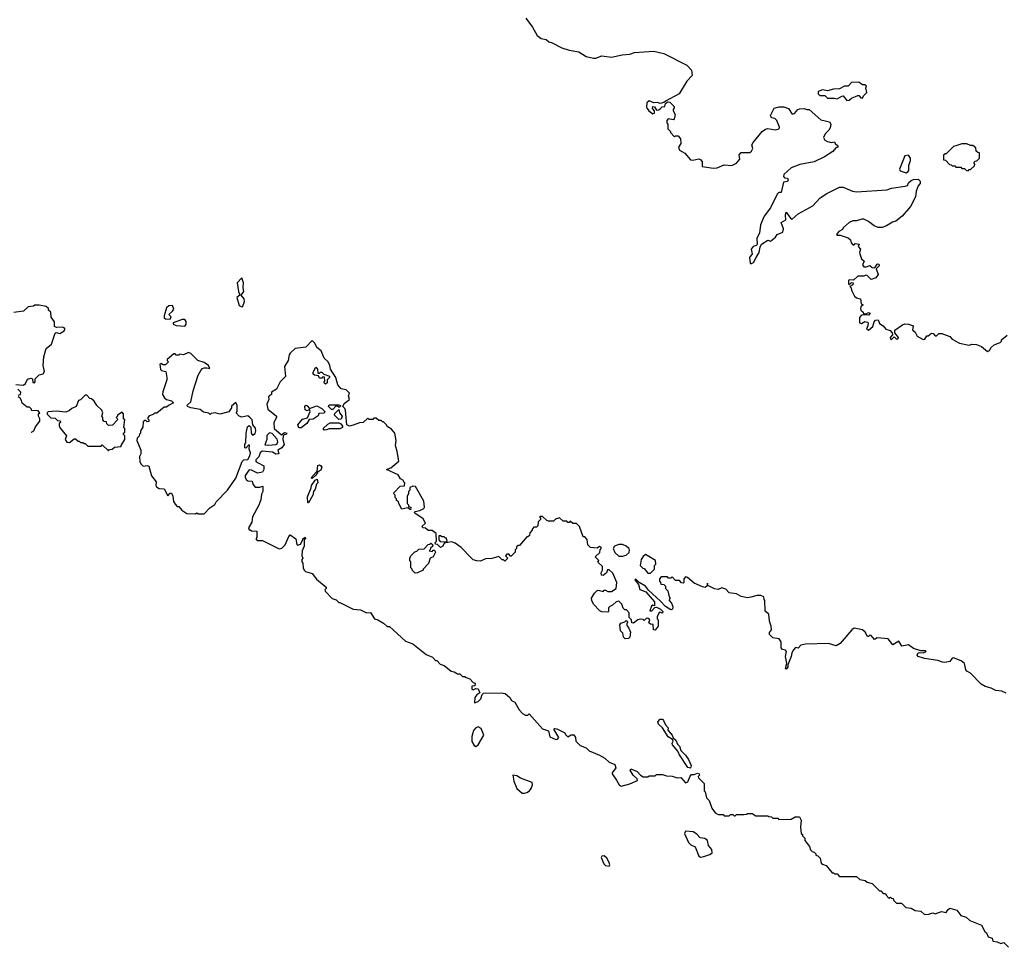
# Model space of a CAD drawing. Extents: x 1985742 to 2252716, y 78271 to 266492.
# Tile 12 of 250: x 2041724 to 2049844, y 131635 to 139287. Entities that reach past the tile are written whole.
import ezdxf

# ---------------------------------------------------------------- set-up
doc = ezdxf.new("R2010")
doc.units = 0

msp = doc.modelspace()

# ---------------------------------------------------------------- linework, layer by layer
at = {"layer": '0CON10XD'}
for points in [[(2045898.3, 139298.3), (2045953.3, 139225), (2045992.5, 139155), (2046025, 139131.2), (2046065, 139124), (2046086.7, 139105), (2046115.7, 139095.7), (2046194.2, 139054.2), (2046255, 139036.2), (2046335, 139022.5), (2046395, 138982.9), (2046455, 138970), (2046475, 138970), (2046525, 138987.5), (2046605, 138976.7), (2046693.1, 138996.9), (2046755, 139001.5), (2046795, 139016.5), (2046955, 139026.7), (2047035, 139007.5), (2047225, 138912.5), (2047265, 138870), (2047270, 138825), (2047225, 138780), (2047162.5, 138675), (2047050, 138615), (2047037.5, 138602.5), (2047005, 138596.7), (2046985, 138602.5), (2046955, 138600), (2046915, 138617.5), (2046895, 138600), (2046892.5, 138565), (2046897.5, 138555), (2046913.6, 138533.6), (2046945, 138510), (2046960, 138515), (2046960, 138535), (2046943, 138553), (2046945, 138570), (2046958.3, 138568.3), (2046975, 138540), (2046995, 138542.5), (2047010, 138555), (2047023, 138567), (2047045, 138570), (2047050, 138595), (2047065, 138610), (2047085, 138607.5), (2047121.7, 138571.7), (2047121.7, 138558.3), (2047112.5, 138545), (2047112.5, 138535), (2047130, 138505), (2047121.7, 138468.3), (2047115, 138460), (2047072.5, 138467.5), (2047060, 138455), (2047060, 138435), (2047070, 138425), (2047070, 138385), (2047090, 138365), (2047090, 138355), (2047125, 138320), (2047132.5, 138327.5), (2047155, 138327.5), (2047172.5, 138305), (2047177.5, 138265), (2047157.5, 138235), (2047165, 138210), (2047210, 138185), (2047255, 138130), (2047275, 138128.1), (2047325, 138138.1), (2047342, 138132), (2047351.2, 138115), (2047352.5, 138075), (2047445, 138061.4), (2047475, 138063.8), (2047535, 138088.6), (2047596.2, 138083.8), (2047635, 138103.3), (2047662.5, 138135), (2047658.3, 138171.7), (2047675, 138190), (2047745, 138192.5), (2047758.3, 138201.7), (2047770, 138225), (2047762.5, 138255), (2047772.5, 138275), (2047847, 138363), (2047875, 138382.5), (2047895, 138388), (2047955, 138378.8), (2047987.5, 138385), (2047989.3, 138399.3), (2047967.5, 138455), (2047950.7, 138470.7), (2047925, 138476.7), (2047916.2, 138495), (2047945, 138556.7), (2047987, 138567), (2048025, 138566.7), (2048063, 138553), (2048095, 138507.5), (2048115, 138512.5), (2048142.5, 138545), (2048155, 138551.2), (2048193.6, 138553.6), (2048215, 138546.7), (2048236.1, 138546.1), (2048331.7, 138461.7), (2048403, 138443), (2048412.5, 138425), (2048407.5, 138395), (2048397.5, 138375), (2048367.5, 138345), (2048352.5, 138315), (2048363.6, 138293.6), (2048385, 138282.5), (2048415, 138272.5), (2048445, 138280), (2048450, 138265), (2048470, 138245), (2048470, 138235), (2048455, 138230), (2048429.3, 138200.7), (2048362.5, 138155), (2048275, 138114), (2048157.3, 138092.7), (2048086.1, 138063.9), (2048025, 138010), (2048023.6, 137993.6), (2048031.7, 137981.7), (2048055, 137980), (2048062.5, 137965), (2048055, 137953.3), (2048023, 137947), (2048005, 137860), (2047985, 137860), (2047971.2, 137848.8), (2047915.7, 137735), (2047864, 137665), (2047834.2, 137595), (2047826, 137525), (2047802.9, 137485), (2047807, 137433), (2047797, 137423), (2047773.3, 137415), (2047756.2, 137395), (2047766, 137355), (2047744, 137325), (2047748.8, 137278.8), (2047755, 137272.5), (2047775, 137283.8), (2047798.8, 137325), (2047823.3, 137365), (2047830.7, 137409.3), (2047842.5, 137435), (2047895, 137467.5), (2047915, 137460), (2047956.4, 137493.6), (2047970, 137515), (2048017.5, 137535), (2048021.7, 137561.7), (2048003, 137613), (2048042.5, 137635), (2048040, 137675), (2048045, 137700), (2048079.5, 137649.5), (2048095, 137640), (2048143.9, 137686.1), (2048265, 137752.5), (2048322.5, 137815), (2048375, 137850), (2048485, 137906.2), (2048515, 137906.2), (2048592.7, 137872.7), (2048625, 137866.2), (2048875, 137883.3), (2048915, 137896.7), (2049027, 137913), (2049045, 137920), (2049055, 137940), (2049075, 137960), (2049095, 137967.5), (2049135, 137970), (2049150, 137955), (2049150, 137935), (2049133, 137917), (2049118.3, 137871.7), (2049112.5, 137825), (2049070, 137745), (2049003, 137667), (2048950, 137625), (2048923.3, 137616.7), (2048873.3, 137586.7)], [(2048545, 138620), (2048565, 138622.5), (2048585, 138640), (2048635, 138660), (2048645, 138660), (2048661.7, 138641.7), (2048675, 138640), (2048681.7, 138658.3), (2048710, 138685), (2048702.5, 138725), (2048708.3, 138738.3), (2048695, 138750), (2048675, 138750), (2048645, 138772.5), (2048585, 138767.5), (2048555, 138737.5), (2048525, 138737.5), (2048485, 138716.7), (2048435, 138713.3), (2048385, 138700), (2048345, 138707.5), (2048310, 138695), (2048310, 138675), (2048321.7, 138661.7), (2048365, 138660), (2048385, 138640), (2048445, 138640), (2048465, 138632.5), (2048503, 138657), (2048515, 138657.5), (2048545, 138620)], [(2049545, 138040), (2049555, 138050), (2049565, 138050), (2049598.3, 138081.7), (2049600, 138095), (2049591.7, 138108.3), (2049605, 138120), (2049618.3, 138121.7), (2049640, 138145), (2049638.3, 138188.3), (2049625, 138190), (2049611.7, 138201.7), (2049608.3, 138228.3), (2049585, 138250), (2049565, 138250), (2049535, 138262.5), (2049495, 138262.5), (2049443, 138247), (2049425, 138240), (2049365, 138180), (2049355, 138180), (2049341.7, 138168.3), (2049341.7, 138131.7), (2049358.3, 138128.3), (2049391.7, 138091.7), (2049405, 138090), (2049415, 138080), (2049435, 138080), (2049445, 138070), (2049485, 138070), (2049495, 138060), (2049515, 138060), (2049533, 138043), (2049545, 138040)], [(2049035, 138023.3), (2049049.3, 138030.7), (2049057, 138043), (2049057.5, 138085), (2049070, 138125), (2049070, 138145), (2049055, 138170), (2049022.5, 138165), (2048980, 138055), (2048985, 138040), (2049035, 138023.3)], [(2048873.3, 137586.7), (2048836.4, 137573.6), (2048803.6, 137573.6), (2048770, 137585), (2048725, 137622.5), (2048685, 137642.5), (2048668.3, 137641.7), (2048625, 137627.5), (2048595, 137627.5), (2048565, 137612.5), (2048515, 137570), (2048510, 137555), (2048480.7, 137539.3), (2048460, 137515), (2048468.3, 137508.3), (2048489.3, 137509.3), (2048555, 137486.7), (2048575, 137470), (2048580, 137445), (2048595, 137430), (2048605, 137430), (2048615, 137440), (2048647.5, 137435), (2048640, 137415), (2048658.8, 137395), (2048650, 137365), (2048652.5, 137355), (2048667.5, 137315), (2048687.5, 137295), (2048673.3, 137265), (2048685, 137247.5), (2048705, 137247.5), (2048735, 137260), (2048753.3, 137243.3), (2048775, 137240), (2048795, 137270), (2048805, 137272.5), (2048812.5, 137265), (2048812.5, 137255), (2048788.3, 137231.7), (2048804, 137185), (2048783.6, 137156.4), (2048745, 137142.5), (2048713.3, 137176.7), (2048701.7, 137178.3), (2048685, 137170), (2048635, 137170), (2048601.7, 137138.3), (2048565, 137140), (2048560, 137135), (2048560, 137105), (2048568.3, 137101.7), (2048585, 137120), (2048597, 137117), (2048595, 137100), (2048570, 137085), (2048580, 137075), (2048582.5, 137055), (2048607.5, 137005), (2048625, 136992.5), (2048657.5, 136985), (2048663, 136943), (2048680, 136935), (2048661.7, 136918.3), (2048657.5, 136905), (2048661.7, 136891.7), (2048680, 136875), (2048681.7, 136861.7), (2048705, 136860), (2048725, 136870), (2048737.5, 136865), (2048725, 136850), (2048675, 136852.5), (2048663.6, 136846.4), (2048650.7, 136829.3), (2048650, 136785), (2048665, 136780), (2048693.9, 136796.1), (2048715, 136792.5), (2048720, 136785), (2048718.3, 136761.7), (2048707.5, 136735), (2048725, 136726.7), (2048758.8, 136755), (2048770, 136795), (2048781.7, 136808.3), (2048805, 136810), (2048815, 136780), (2048845, 136762.5), (2048867.5, 136735), (2048902.3, 136722.3), (2048920, 136705), (2048921.7, 136688.3), (2048903.3, 136665), (2048905, 136652.5), (2048915, 136650), (2048935, 136670), (2048953, 136653), (2048970, 136655), (2048972.5, 136665), (2048940, 136705), (2048942.5, 136725), (2049005, 136770), (2049025, 136776.7), (2049055, 136776.2), (2049086.7, 136765), (2049092.5, 136755), (2049088.3, 136728.3), (2049108.8, 136708.8), (2049126.7, 136675), (2049175, 136647.5), (2049189.3, 136650.7), (2049205, 136680), (2049215, 136680), (2049245, 136700), (2049258.3, 136698.3), (2049275, 136680), (2049285, 136680), (2049303, 136697), (2049329.3, 136699.3), (2049395, 136672.5), (2049415, 136652.5), (2049475, 136617.5), (2049555, 136602.5), (2049575, 136610), (2049615, 136607.5), (2049655, 136590), (2049705, 136550), (2049721.7, 136558.3), (2049735, 136582.5), (2049760, 136605), (2049810, 136625), (2049820, 136635), (2049820, 136645), (2049866.4, 136683.6)], [(2043555, 136918.8), (2043565, 136923.3), (2043577.7, 136962.3), (2043573.8, 136985), (2043550, 137015), (2043573.3, 137045), (2043566.1, 137076.1), (2043569.2, 137115), (2043555, 137157.5), (2043516, 137115), (2043527.5, 137045), (2043540, 137015), (2043514, 136995), (2043535, 136930), (2043555, 136918.8)], [(2041692.5, 136277.5), (2041755, 136271.2), (2041771.2, 136285), (2041788.3, 136321.7), (2041815, 136330), (2041830, 136325), (2041832.5, 136295), (2041845, 136290), (2041851.7, 136298.3), (2041850, 136325), (2041885, 136357.5), (2041916.7, 136365), (2041928, 136385), (2041916.2, 136435), (2041923.3, 136505), (2041943.3, 136575), (2041985, 136610), (2042015, 136700), (2042025, 136707.5), (2042055, 136697.5), (2042089.3, 136720.7), (2042097.5, 136735), (2042090, 136745), (2042075, 136750), (2042027, 136747), (2042010, 136755), (2042010, 136795), (2041983, 136833), (2041980, 136875), (2041961.7, 136891.7), (2041960, 136905), (2041941.7, 136921.7), (2041885, 136932.5), (2041848.3, 136931.7), (2041837, 136923), (2041795, 136917.5), (2041755, 136882.5), (2041675, 136872.5)], [(2042965, 136817.5), (2042973.3, 136835), (2042953.3, 136855), (2042985, 136882.5), (2042995, 136900), (2042985, 136928.8), (2042954.2, 136925.8), (2042935, 136911.2), (2042914.3, 136845), (2042915, 136827.5), (2042925, 136818), (2042965, 136817.5)], [(2043085, 136759.2), (2043097.5, 136775), (2043095.8, 136795.8), (2043085, 136812.5), (2043065, 136812.5), (2042990, 136785), (2042990, 136775), (2043015, 136763.8), (2043085, 136759.2)], [(2044475, 135942.5), (2044445, 135932.5), (2044422.5, 135945), (2044410, 136065), (2044405, 136080), (2044390, 136095), (2044400.5, 136119.5), (2044443.3, 136155), (2044436.2, 136185), (2044442.5, 136205), (2044415, 136233.3), (2044375, 136242.5), (2044347.5, 136275), (2044330, 136335), (2044286.7, 136405), (2044281.2, 136435), (2044266.7, 136465), (2044235.9, 136495.9), (2044211.2, 136555), (2044175, 136582.5), (2044158.3, 136618.3), (2044135, 136640), (2044083.6, 136586.4), (2043994.4, 136575.6), (2043954.5, 136535.5), (2043946.6, 136523.4), (2043938, 136475), (2043908.6, 136425), (2043916.8, 136343.2), (2043870.6, 136299.4), (2043840.5, 136239.5), (2043800, 136215), (2043800, 136195), (2043783.6, 136186.4), (2043776.7, 136175), (2043778.8, 136155), (2043762, 136115), (2043771.2, 136075), (2043842.5, 136015), (2043842.5, 136005), (2043818.8, 135965), (2043822.5, 135915), (2043883, 135863), (2043908.3, 135881.7), (2043930, 135875), (2043920, 135865), (2043905, 135862.5), (2043896.7, 135853.3), (2043893.3, 135825), (2043906.1, 135783.9), (2043886.7, 135755), (2043853.3, 135735), (2043860, 135705), (2043835, 135702.5), (2043809.3, 135719.3), (2043723.6, 135726.4), (2043707.5, 135715), (2043695, 135680), (2043670, 135655), (2043670, 135645), (2043683.9, 135633.9), (2043737, 135607), (2043737.5, 135575), (2043726.7, 135553.3), (2043685, 135546.7), (2043635, 135571.2), (2043617, 135573), (2043582.7, 135527.3), (2043582.5, 135512.5), (2043592.5, 135495), (2043605, 135482.5), (2043640, 135480), (2043646.7, 135455), (2043665, 135430), (2043705, 135430), (2043725, 135440), (2043730, 135435), (2043730, 135395), (2043718.3, 135371.7), (2043712.5, 135325), (2043697, 135283), (2043642.5, 135185), (2043637, 135143), (2043610, 135095), (2043615, 135080), (2043625, 135080), (2043635, 135070), (2043678.3, 135068.3), (2043680, 135015), (2043670, 135005), (2043681.7, 134991.7), (2043725, 134990), (2043865, 134922.5), (2043885, 134927.5), (2043913.3, 134955), (2043943.3, 135025), (2043955, 135036.7), (2044000, 135005), (2044008.3, 134958.3), (2044015, 134952.5), (2044039.3, 134960.7), (2044060, 134995), (2044060, 135005), (2044077.5, 135017.5), (2044080, 135005), (2044070, 134995), (2044070, 134945), (2044052.5, 134905), (2044050, 134865), (2044060, 134845), (2044050, 134835), (2044050, 134815), (2044060, 134805), (2044062.5, 134765), (2044070, 134745), (2044080, 134735), (2044135, 134717.5), (2044170.5, 134670.5), (2044250, 134605), (2044250, 134595), (2044240, 134585), (2044241.7, 134571.7), (2044301.7, 134511.7), (2044335, 134500), (2044355, 134480), (2044365, 134480), (2044473, 134423), (2044535, 134417.5), (2044583.6, 134393.6), (2044617, 134397), (2044650, 134345), (2044677, 134337), (2044725, 134310), (2044755, 134280), (2044775, 134280), (2044905, 134160), (2044967, 134137), (2045075, 134050), (2045128.3, 134028.3), (2045151.7, 134001.7), (2045165, 134000), (2045191.7, 133971.7), (2045225, 133960), (2045283, 133913), (2045307, 133907), (2045335, 133890), (2045355, 133890), (2045375, 133870), (2045395, 133870), (2045405, 133860), (2045435, 133850), (2045465, 133820), (2045480, 133815), (2045478.3, 133791.7), (2045451.7, 133788.3), (2045452.5, 133765), (2045465, 133757.5), (2045485, 133770), (2045505, 133767.5), (2045520, 133735), (2045495, 133717.5), (2045476.7, 133695), (2045475, 133652.5), (2045505, 133663.3), (2045526.2, 133683.8), (2045538.3, 133721.7), (2045548.3, 133731.7), (2045693.6, 133733.6), (2045727.3, 133727.3), (2045766.4, 133696.4), (2045780.7, 133670.7), (2045806.4, 133656.4), (2045842.5, 133595), (2045870, 133565), (2045895, 133550), (2045915, 133550), (2045925, 133560), (2046035, 133437.5), (2046085, 133420), (2046095, 133370), (2046145, 133350), (2046158.3, 133351.7), (2046170, 133365), (2046130, 133435), (2046135, 133440), (2046155, 133437.5), (2046220, 133405), (2046225, 133390), (2046245, 133370), (2046273, 133387), (2046295, 133387.5), (2046307.5, 133365), (2046310, 133335), (2046345, 133300), (2046395, 133280), (2046420, 133255), (2046505, 133220), (2046550, 133195), (2046585, 133162.5), (2046633, 133143), (2046640, 133115), (2046610, 133075), (2046608.8, 133065), (2046646.7, 133015), (2046667.5, 132975), (2046683, 132963), (2046755.8, 132984.2), (2046817.7, 133012.3), (2046815.8, 133025.8), (2046783.8, 133055), (2046757.5, 133095), (2046765, 133107.5), (2046816.1, 133086.1), (2046844.1, 133054.1), (2046865, 133040), (2046905, 133040), (2046915, 133050), (2046965, 133050), (2046975, 133060), (2047025, 133060), (2047058.3, 133048.3), (2047105, 133047.5), (2047145, 133032.5), (2047177, 133037), (2047215, 132992.5), (2047235, 133000), (2047253, 133047), (2047265, 133060), (2047285, 133060), (2047315, 133072.5), (2047326.4, 133066.4), (2047330, 133055), (2047320, 133045), (2047321.7, 133031.7), (2047370, 132985), (2047370, 132925), (2047377, 132917), (2047388.3, 132868.3), (2047410, 132845), (2047433, 132783), (2047460, 132745), (2047485, 132730), (2047525, 132730), (2047535, 132720), (2047575, 132720), (2047585, 132730), (2047605, 132730), (2047615, 132720), (2047625, 132720), (2047635, 132730), (2047695, 132730), (2047717, 132733), (2047725, 132740), (2047765, 132740), (2047795, 132720), (2047895, 132720), (2047903, 132713), (2047925, 132710), (2047935, 132700), (2047975, 132700), (2047985, 132690), (2048085, 132692.5), (2048118.3, 132711.7), (2048155, 132710), (2048167.5, 132685), (2048162.5, 132625), (2048170, 132575), (2048180, 132565), (2048180, 132555), (2048200, 132535), (2048200, 132515), (2048237, 132467), (2048245, 132440), (2048260, 132425), (2048275, 132420), (2048290, 132405), (2048290, 132395), (2048305, 132390), (2048325, 132370), (2048335, 132330), (2048345, 132320), (2048375, 132310), (2048425, 132250), (2048435, 132250), (2048445, 132240), (2048465, 132240), (2048485, 132220), (2048625, 132220), (2048653, 132193), (2048697, 132187), (2048713, 132173), (2048755, 132160), (2048815, 132100), (2048825, 132100), (2048845, 132080), (2048865, 132080), (2048870, 132065), (2048891.7, 132041.7), (2048905, 132050), (2048915, 132040), (2048928.3, 132038.3), (2048930, 132025), (2048955, 132000), (2048995, 132000), (2049033, 131963), (2049075, 131957.5), (2049108.3, 131938.3), (2049155, 131932.5), (2049185.9, 131905.9), (2049222, 131908), (2049255, 131920), (2049275, 131912.5), (2049325, 131931.2), (2049365, 131922.5), (2049377.5, 131945), (2049395, 131956.7), (2049451.7, 131941.7), (2049486.4, 131896.4), (2049530, 131885), (2049560, 131855), (2049656.4, 131816.4), (2049682.5, 131765), (2049697.5, 131755), (2049711.7, 131721.7), (2049745, 131710), (2049750, 131685), (2049785, 131680), (2049815, 131667.5), (2049840, 131675), (2049880, 131635)], [(2043245, 135210), (2043290.7, 135259.3), (2043333, 135287), (2043345, 135310), (2043437.5, 135405), (2043505.9, 135504.1), (2043557.5, 135642.5), (2043573, 135657), (2043605, 135660), (2043621.7, 135688.3), (2043627.5, 135715), (2043617.5, 135745), (2043618.3, 135778.3), (2043611.7, 135778.3), (2043588.3, 135751.7), (2043580, 135755), (2043580, 135785), (2043590, 135795), (2043592.5, 135875), (2043603, 135927), (2043615, 135940), (2043630, 135925), (2043632.5, 135875), (2043645, 135860), (2043666.1, 135873.9), (2043671.2, 135895), (2043667.7, 135917.7), (2043647.5, 135945), (2043640, 135985), (2043625, 136002.5), (2043605, 136020), (2043555, 136007.5), (2043535, 136017.5), (2043510, 136045), (2043517.5, 136055), (2043517.5, 136105), (2043505, 136130), (2043471.7, 136098.3), (2043470, 136085), (2043448.3, 136051.7), (2043375, 136032.5), (2043335, 136042.5), (2043303, 136037), (2043295, 136030), (2043285, 136040), (2043238.3, 136048.3), (2043211.7, 136071.7), (2043135, 136083.8), (2043107.5, 136095), (2043103.9, 136106.1), (2043135.7, 136134.3), (2043155.8, 136225), (2043195.8, 136355), (2043216.4, 136393.6), (2043231.2, 136408.8), (2043245, 136415.8), (2043266.4, 136413.6), (2043291.7, 136408.3), (2043281.2, 136435), (2043245, 136458), (2043192.5, 136475), (2043135, 136532.5), (2043115, 136542.5), (2043075, 136522.5), (2043045, 136527.5), (2043035, 136520), (2043015, 136520), (2043005, 136530), (2042995, 136530), (2042940, 136485), (2042940, 136475), (2042950, 136465), (2042925, 136440), (2042905, 136440), (2042895, 136450), (2042880, 136445), (2042885, 136400), (2042893, 136393), (2042930, 136385), (2042937.5, 136335), (2042936.7, 136315), (2042903.6, 136216.4), (2042902.5, 136195), (2042917, 136167), (2042935, 136153.3), (2042975, 136142.5), (2042992.5, 136125), (2042950, 136105), (2042935, 136090), (2042915, 136090), (2042855, 136040), (2042835, 136040), (2042825, 136030), (2042791.7, 136018.3), (2042780, 136005), (2042780, 135995), (2042790, 135985), (2042788.3, 135971.7), (2042775, 135970), (2042765, 135980), (2042755, 135980), (2042741.7, 135968.3), (2042740, 135925), (2042720, 135895), (2042720, 135875), (2042711.7, 135868.3), (2042708.3, 135851.7), (2042692.5, 135835), (2042690, 135815), (2042722.5, 135735), (2042722.5, 135705), (2042713, 135683), (2042715, 135640), (2042725, 135620), (2042743, 135603), (2042775, 135610), (2042790, 135605), (2042810, 135525), (2042850, 135475), (2042846.7, 135445), (2042852.3, 135432.3), (2042875, 135418.8), (2042916.4, 135416.4), (2042945, 135360), (2042965, 135380), (2042975, 135380), (2042987.5, 135355), (2042993, 135313), (2043005, 135290), (2043021.7, 135271.7), (2043035, 135270), (2043060.7, 135240.7), (2043103, 135213), (2043175, 135210), (2043185, 135220), (2043195, 135210), (2043245, 135210)], [(2044245, 136280), (2044232.5, 136295), (2044240, 136305), (2044238.3, 136338.3), (2044225, 136340), (2044215, 136330), (2044195, 136330), (2044188.3, 136348.3), (2044155, 136353.3), (2044143, 136363), (2044145, 136380), (2044165, 136420), (2044180, 136405), (2044181.7, 136371.7), (2044195, 136370), (2044205, 136380), (2044215, 136380), (2044231.7, 136361.7), (2044280, 136345), (2044280, 136335), (2044260, 136315), (2044258.3, 136291.7), (2044245, 136280)], [(2041711.7, 136188.3), (2041730, 136195), (2041732.5, 136215), (2041709.3, 136239.3)], [(2042455, 135730), (2042465, 135740), (2042487, 135743), (2042505, 135760), (2042560, 135765), (2042560, 135775), (2042590, 135825), (2042590, 135855), (2042580, 135865), (2042580, 135875), (2042590, 135885), (2042590, 135915), (2042582.5, 135925), (2042590, 135985), (2042580, 135995), (2042580, 136035), (2042568.3, 136048.3), (2042530, 136025), (2042530, 136015), (2042520, 136005), (2042528.3, 135998.3), (2042530, 135985), (2042488.3, 135941.7), (2042455, 135940), (2042441.7, 135951.7), (2042438.3, 135968.3), (2042421.7, 135971.7), (2042410, 135985), (2042410, 136005), (2042402.5, 136015), (2042410, 136045), (2042402.5, 136065), (2042360, 136105), (2042339.3, 136139.3), (2042315, 136160), (2042301.7, 136161.7), (2042278.3, 136188.3), (2042265, 136190), (2042225, 136150), (2042210, 136145), (2042190, 136095), (2042155, 136080), (2042135, 136062.5), (2042105, 136050), (2042025, 136056.2), (2041958.3, 136051.7), (2041950, 136045), (2041951.7, 136031.7), (2041981.7, 136001.7), (2042015, 136000), (2042035, 135980), (2042058.3, 135978.3), (2042060, 135965), (2042050, 135955), (2042050, 135935), (2042060, 135915), (2042110, 135855), (2042100, 135825), (2042111.7, 135801.7), (2042135, 135800), (2042171.7, 135828.3), (2042185, 135830), (2042205, 135810), (2042215, 135810), (2042225, 135800), (2042245, 135800), (2042255, 135790), (2042265, 135790), (2042285, 135770), (2042395, 135770), (2042405, 135780), (2042455, 135730)], [(2041819.6, 135883.6), (2041820, 135885), (2041840, 135895), (2041853, 135927), (2041890, 135975), (2041890, 135995), (2041880, 136015), (2041880, 136035), (2041890, 136045), (2041875, 136060), (2041821.7, 136061.7), (2041820, 136075), (2041805, 136090), (2041785, 136090), (2041743.6, 136123.6), (2041740, 136145), (2041727.5, 136165), (2041710, 136175)], [(2044045, 135920), (2044025, 135920), (2044017.5, 135945), (2044055, 135992.5), (2044096.7, 136003.3), (2044120, 136055), (2044115, 136070), (2044095, 136060), (2044079.3, 136069.3), (2044076.7, 136095), (2044083.9, 136106.1), (2044095, 136102.5), (2044115, 136080), (2044175, 136101.2), (2044215, 136080), (2044240, 136055), (2044235, 136040), (2044191.7, 136038.3), (2044185, 136020), (2044145, 135992.5), (2044111.2, 135988.8), (2044092.5, 135955), (2044045, 135920)], [(2044305, 136070), (2044295, 136070), (2044270, 136095), (2044275, 136110), (2044355, 136110), (2044370, 136105), (2044365, 136090), (2044355, 136090), (2044345, 136100), (2044331.7, 136098.3), (2044305, 136070)], [(2044355, 135987.5), (2044320, 136025), (2044321.7, 136038.3), (2044355, 136070), (2044360, 136045), (2044382.5, 136015), (2044375, 135992.5), (2044355, 135987.5)], [(2044235, 135902), (2044226.2, 135915), (2044265, 135951.2), (2044285, 135961.2), (2044355, 135960), (2044372.3, 135952.3), (2044386.7, 135935), (2044386, 135924), (2044365, 135912), (2044275, 135910.8), (2044255, 135903.8), (2044235, 135902)], [(2049860.7, 133730.7), (2049825, 133747.5), (2049775, 133753.3), (2049735, 133772.5), (2049685, 133786.7), (2049652.5, 133805), (2049566.4, 133896.4), (2049535, 133912.5), (2049526.7, 133925), (2049516.7, 133975), (2049487, 133997), (2049425, 134023.3), (2049415, 134020), (2049395, 133992), (2049354.5, 133985.5), (2049335, 133986.5), (2049295, 134001.5), (2049185, 134017.1), (2049135, 134033.1), (2049126, 134045), (2049135, 134063.3), (2049145, 134067.5), (2049176.4, 134063.6), (2049200, 134075), (2049195, 134080), (2049155, 134080), (2049095, 134100), (2049055, 134130), (2048998.3, 134118.3), (2048975, 134160), (2048925, 134130), (2048885, 134180), (2048795, 134187.5), (2048773.8, 134173.8), (2048745, 134207.5), (2048735, 134210), (2048725, 134200), (2048715, 134200), (2048697.5, 134235), (2048675, 134252.5), (2048606.4, 134266.4), (2048586.7, 134255), (2048489.3, 134140.7), (2048457, 134123), (2048395, 134140), (2048203.8, 134136.2), (2048165, 134127.5), (2048145, 134102.5), (2048123, 134107), (2048105, 134090), (2048092.5, 134065), (2048087, 134033), (2048060, 133965), (2048060, 133945), (2048045, 133930), (2048040, 133935), (2048050, 133975), (2048038.8, 134035), (2048047.5, 134075), (2048040, 134085), (2048015, 134092.5), (2048002.5, 134105), (2048002.5, 134155), (2047988.3, 134178.3), (2047935, 134186.7), (2047908.8, 134215), (2047908.3, 134231.7), (2047923.8, 134255), (2047920, 134285), (2047906.7, 134325), (2047901.7, 134381.7), (2047871.7, 134408.3), (2047870, 134495), (2047863, 134503), (2047860, 134525), (2047836.4, 134536.4), (2047805, 134537.5), (2047755, 134522.5), (2047725, 134517.5), (2047675, 134527.5), (2047635, 134550), (2047575, 134560), (2047548.3, 134588.3), (2047515, 134601.2), (2047485, 134587.5), (2047455, 134592.5), (2047400, 134620), (2047395, 134640), (2047390, 134615), (2047377.5, 134602.5), (2047355, 134607.5), (2047285, 134640), (2047230, 134685), (2047215, 134690), (2047200, 134675), (2047200, 134645), (2047195, 134640), (2047181.7, 134641.7), (2047165, 134660), (2047131.7, 134661.7), (2047105, 134690), (2047095, 134680), (2047075, 134680), (2047065, 134690), (2047015, 134690), (2047000, 134675), (2047000, 134655), (2047010, 134645), (2047011.7, 134631.7), (2047037, 134627), (2047050, 134615), (2047050, 134595), (2047070, 134575), (2047080, 134525), (2047090, 134515), (2047081.7, 134508.3), (2047080, 134495), (2047100, 134475), (2047110, 134445), (2047107, 134423), (2047095, 134417.5), (2047050, 134445), (2047009.7, 134489.7), (2046910.3, 134580.3), (2046885, 134613.3), (2046833.3, 134643.3), (2046805, 134672.5), (2046797.5, 134665), (2046828.3, 134628.3), (2046837.5, 134587.5), (2046887.1, 134567.1), (2046958.8, 134485), (2046958.3, 134451.7), (2046945, 134457.5), (2046935, 134450), (2046921.7, 134411.7), (2046938.3, 134411.7), (2046961.7, 134438.3), (2046975, 134440), (2047007.5, 134425), (2047026.7, 134405), (2047025, 134390), (2047001.7, 134398.3), (2046980, 134365), (2046980, 134345), (2046990, 134335), (2046990, 134285), (2046965, 134250), (2046950, 134255), (2046948.3, 134298.3), (2046925, 134300), (2046911.7, 134311.7), (2046920, 134335), (2046905, 134350), (2046891.7, 134348.3), (2046875, 134330), (2046865, 134340), (2046845, 134342.5), (2046823, 134337), (2046785, 134310), (2046771.7, 134311.7), (2046770, 134335), (2046750, 134355), (2046750, 134395), (2046728.3, 134418.3), (2046715, 134420), (2046701.7, 134431.7), (2046690, 134465), (2046665, 134490), (2046643.9, 134486.1), (2046613.3, 134456.7), (2046590, 134445), (2046580, 134435), (2046580, 134405), (2046575, 134400), (2046525, 134402.5), (2046509.3, 134409.3), (2046456.1, 134466.1), (2046441.2, 134495), (2046440, 134515), (2046463.9, 134556.1), (2046483.6, 134576.4), (2046495, 134580), (2046535, 134570), (2046545, 134580), (2046555, 134580), (2046575, 134570), (2046605, 134570), (2046642.5, 134595), (2046647.5, 134645), (2046615, 134720), (2046585, 134750), (2046571.7, 134748.3), (2046562.5, 134725), (2046535, 134702.5), (2046522.5, 134705), (2046520, 134725), (2046530, 134745), (2046530, 134775), (2046491.7, 134811.7), (2046500, 134825), (2046470, 134855), (2046508.3, 134891.7), (2046510, 134915), (2046520, 134925), (2046520, 134935), (2046505, 134940), (2046485, 134927.5), (2046431.7, 134931.7), (2046410, 134955), (2046405, 135000), (2046385, 135020), (2046371.7, 135021.7), (2046340, 135105), (2046315, 135130), (2046285, 135130), (2046265, 135150), (2046255, 135140), (2046245, 135140), (2046235, 135150), (2046205, 135150), (2046175, 135177.5), (2046143, 135167), (2046125, 135150), (2046085, 135150), (2046070, 135155), (2046035, 135190), (2046015, 135190), (2046010, 135185), (2046018.3, 135178.3), (2046020, 135165), (2046000, 135145), (2045998.3, 135111.7), (2045985, 135100), (2045965, 135100), (2045950, 135085), (2045950, 135075), (2045930, 135055), (2045928.3, 135031.7), (2045915, 135020), (2045905, 135020), (2045845, 134950), (2045835, 134950), (2045821.7, 134938.3), (2045820, 134925), (2045810, 134915), (2045810, 134895), (2045778.3, 134861.7), (2045771.7, 134861.7), (2045755, 134880), (2045741.7, 134878.3), (2045730, 134865), (2045750, 134845), (2045725, 134820), (2045715, 134830), (2045701.7, 134831.7), (2045675, 134860), (2045617, 134843), (2045565, 134840), (2045525, 134820), (2045493, 134823), (2045465, 134832.5), (2045447, 134847), (2045365, 134932.5), (2045315, 134970), (2045285, 134978.8), (2045225, 134970), (2045212.5, 134945), (2045195, 134932.5), (2045168.3, 134958.3), (2045151.7, 134961.7), (2045150, 134975), (2045160, 134985), (2045158.3, 135048.3), (2045125, 135072.5), (2045093.6, 135073.6), (2045071.7, 135091.7), (2045050, 135095), (2045040, 135105), (2045070, 135135), (2045050.7, 135170.7), (2044982.5, 135215), (2044980, 135225), (2044985, 135230), (2045025, 135237.5), (2045056.7, 135253.3), (2045062.5, 135265), (2045057.5, 135315), (2044987.5, 135435), (2044965, 135440), (2044941.7, 135428.3), (2044940, 135405), (2044930, 135395), (2044930, 135375), (2044920, 135355), (2044920, 135295), (2044930, 135285), (2044931.7, 135271.7), (2044950, 135265), (2044947.5, 135242.5), (2044925, 135260), (2044875, 135250), (2044850, 135295), (2044848.3, 135308.3), (2044831.7, 135321.7), (2044830, 135335), (2044820, 135345), (2044820, 135365), (2044811.7, 135371.7), (2044810, 135385), (2044861.7, 135438.3), (2044898.3, 135441.7), (2044900, 135465), (2044891.7, 135471.7), (2044890, 135485), (2044865, 135500), (2044845, 135532.5), (2044750, 135575), (2044785, 135590), (2044850, 135645), (2044837.5, 135725), (2044822.5, 135775), (2044827.5, 135815), (2044817.5, 135875), (2044789.3, 135909.3), (2044755, 135930), (2044750, 135945), (2044725, 135970), (2044715, 135970), (2044705, 135980), (2044685, 135980), (2044665, 136000), (2044645, 136000), (2044635, 135990), (2044605, 135990), (2044595, 136000), (2044557, 135963), (2044525, 135960), (2044475, 135942.5)], [(2043776.2, 135776.2), (2043835, 135782), (2043844, 135786), (2043853.3, 135805), (2043847, 135827), (2043805, 135873.8), (2043785, 135880), (2043762.9, 135857.1), (2043760.8, 135825), (2043745, 135780), (2043776.2, 135776.2)], [(2044135, 135502.5), (2044130, 135505), (2044135, 135517.5), (2044178.3, 135561.7), (2044181.7, 135608.3), (2044195, 135613.8), (2044205, 135608.8), (2044216, 135595), (2044208.1, 135571.9), (2044181.7, 135558.3), (2044165, 135530), (2044135, 135502.5)], [(2044105, 135300), (2044100, 135300), (2044098.3, 135351.7), (2044127.5, 135425), (2044130, 135445), (2044160.7, 135489.3), (2044177.5, 135497.5), (2044182.5, 135465), (2044172.5, 135455), (2044160, 135415), (2044146.7, 135395), (2044142.5, 135365), (2044105, 135300)], [(2044985, 134720), (2044960, 134745), (2044960, 134755), (2044950, 134765), (2044950, 134815), (2044940, 134825), (2044940, 134845), (2044950, 134865), (2044981.7, 134898.3), (2044998.3, 134901.7), (2045015, 134920), (2045058.3, 134921.7), (2045091.7, 134958.3), (2045105, 134960), (2045115, 134970), (2045128.3, 134958.3), (2045130, 134945), (2045111.7, 134928.3), (2045110, 134915), (2045100, 134905), (2045125, 134900), (2045135, 134910), (2045145, 134910), (2045152.5, 134895), (2045133, 134857), (2045110, 134845), (2045095, 134800), (2045050, 134755), (2045050, 134745), (2045005, 134723.3), (2044985, 134720)], [(2045245, 134980), (2045250, 134985), (2045245, 135010), (2045235, 135010), (2045225, 135020), (2045205, 135020), (2045195, 135030), (2045181.7, 135028.3), (2045180, 134995), (2045191.7, 134981.7), (2045245, 134980)], [(2046695, 134862.5), (2046725, 134870), (2046749.3, 134890.7), (2046753.3, 134915), (2046747.5, 134925), (2046725, 134943.3), (2046695, 134956.7), (2046665, 134957.5), (2046630, 134945), (2046617.5, 134925), (2046631.7, 134891.7), (2046665, 134862.5), (2046695, 134862.5)], [(2046925, 134720), (2046960, 134755), (2046960, 134785), (2046970, 134795), (2046967.5, 134825), (2046883.6, 134876.4), (2046865, 134860), (2046850, 134835), (2046840, 134785), (2046861.7, 134761.7), (2046875, 134760), (2046905, 134720), (2046925, 134720)], [(2046718.3, 134178.3), (2046703, 134193), (2046697, 134227), (2046680, 134245), (2046672.5, 134295), (2046681.7, 134308.3), (2046715, 134320), (2046725, 134330), (2046740, 134315), (2046730, 134305), (2046731.7, 134288.3), (2046748.3, 134268.3), (2046760, 134235), (2046757, 134193), (2046745, 134182.5), (2046718.3, 134178.3)], [(2047255, 133113.3), (2047235, 133117.5), (2047165, 133222.5), (2047152.3, 133252.3), (2047108.8, 133305), (2047103.8, 133315), (2047112.5, 133335), (2047108.3, 133348.3), (2047072.3, 133372.3), (2047026, 133446), (2046991.2, 133475), (2046988, 133495), (2047005, 133518), (2047025, 133515.8), (2047034.2, 133505), (2047050.6, 133470.6), (2047071.2, 133445), (2047070, 133425), (2047106.2, 133385), (2047112.5, 133362.5), (2047135, 133342.5), (2047149.5, 133309.5), (2047166.2, 133295), (2047177.7, 133257.7), (2047215, 133220), (2047238.8, 133185), (2047262.5, 133135), (2047255, 133113.3)], [(2045485, 133292), (2045504.2, 133305), (2045551.2, 133385), (2045530.7, 133440.7), (2045505, 133453.3), (2045485, 133446.7), (2045467.3, 133422.7), (2045453.6, 133375), (2045451.7, 133331.7), (2045470.7, 133300.7), (2045485, 133292)], [(2045885, 132905.7), (2045905, 132913.1), (2045928, 132925), (2045942.9, 132945), (2045954.2, 132975), (2045950, 132995), (2045855, 133031.2), (2045825, 133050), (2045790, 133055), (2045798.8, 133005), (2045824.2, 132944.2), (2045867.1, 132907.1), (2045885, 132905.7)], [(2047339.5, 132379.5), (2047365, 132382.9), (2047415, 132400.5), (2047434.4, 132415), (2047432.2, 132442.2), (2047405, 132474.2), (2047396.2, 132516.2), (2047375, 132531.5), (2047337.1, 132537.1), (2047307.4, 132567.4), (2047276.8, 132586.8), (2047215, 132593.3), (2047206.2, 132575), (2047240, 132500), (2047259.3, 132479.3), (2047294.3, 132464.3), (2047325.7, 132385.7), (2047339.5, 132379.5)], [(2046585, 132303.3), (2046590, 132315), (2046586.2, 132335), (2046565, 132370), (2046545, 132388.8), (2046525, 132387.5), (2046520, 132375), (2046542.4, 132322.4), (2046555, 132310), (2046585, 132303.3)]]:
    msp.add_lwpolyline(points, dxfattribs=at)

doc.saveas('drawing.dxf')
